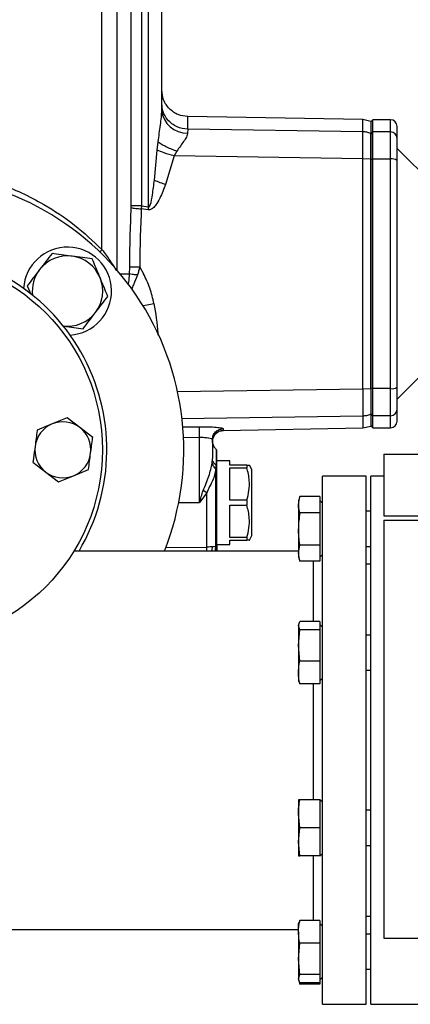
# Model space of a CAD drawing. Header units: millimetres. Extents: x 444 to 4809, y 21 to 3164.
# Tile 14 of 52: x 733 to 822, y 1897 to 2121. Entities that reach past the tile are written whole.
import ezdxf

# ---------------------------------------------------------------- set-up
doc = ezdxf.new("R2010")
doc.units = ezdxf.units.MM

msp = doc.modelspace()

# ---------------------------------------------------------------- linework, layer by layer
at = {"color": 7, "linetype": 'Continuous', "lineweight": 25}
for p, q in [((752.1, 2069), (752.1, 2232.25)), ((758.77, 2078.96), (758.77, 2214.99)), ((761.1, 2214.99), (761.1, 2078.96)), ((762.7, 2078.72), (762.7, 2214.99)), ((765.7, 2100.67), (765.7, 2214.99)), ((811.38, 2098.53), (771.6, 2099.22)), ((813.21, 2098.11), (811.37, 2098.53)), ((811.38, 2095.77), (811.38, 2098.53)), ((813.7, 2098.49), (813.2, 2097.99)), ((813.2, 2097.99), (813.2, 2095.25)), ((817.7, 2098.49), (813.7, 2098.49)), ((813.7, 2095.74), (813.7, 2098.49)), ((771.6, 2096.34), (771.58, 2095.47)), ((811.38, 2095.77), (771.6, 2096.34)), ((813.7, 2095.74), (813.2, 2095.25)), ((813.2, 2095.25), (813.2, 2089.48)), ((813.7, 2089.59), (813.7, 2095.74)), ((817.7, 2095.74), (813.7, 2095.74)), ((817.7, 2089.59), (817.7, 2095.74)), ((764.68, 2091.55), (764.88, 2093.49)), ((828.31, 2082.88), (819.2, 2091.99)), ((764.02, 2084.79), (764.68, 2091.55)), ((768.54, 2090.28), (766.56, 2083.82)), ((769.14, 2091.38), (768.54, 2090.28)), ((811.38, 2089.62), (768.54, 2090.28)), ((811.38, 2037.37), (811.38, 2089.62)), ((813.2, 2089.53), (811.38, 2089.62)), ((813.2, 2089.48), (813.7, 2089.59)), ((813.2, 2089.48), (813.2, 2037.5)), ((813.7, 2037.4), (813.7, 2089.59)), ((813.7, 2089.59), (817.7, 2089.59)), ((817.7, 2037.4), (817.7, 2089.59)), ((758.76, 2078.55), (758.77, 2078.96)), ((761.1, 2078.96), (761.04, 2078.25)), ((761.1, 2078.96), (762.7, 2078.72)), ((762.6, 2078.03), (761.04, 2078.25)), ((758.38, 2063.49), (758.42, 2065)), ((760.69, 2064.97), (761.54, 2063.49)), ((735.11, 2060.77), (735.91, 2058.84)), ((819.2, 2034.99), (828.31, 2044.11)), ((811.38, 2037.37), (813.2, 2037.46)), ((813.7, 2037.4), (813.2, 2037.5)), ((813.2, 2037.5), (813.2, 2031.74)), ((817.7, 2037.4), (813.7, 2037.4)), ((813.7, 2031.25), (813.7, 2037.4)), ((817.7, 2031.25), (817.7, 2037.4)), ((813.7, 2031.25), (813.2, 2031.74)), ((813.2, 2031.74), (813.2, 2028.99)), ((740.77, 2029.38), (737.37, 2027.97)), ((744.17, 2030.78), (740.77, 2029.38)), ((747.08, 2028.54), (744.17, 2030.78)), ((811.38, 2031.22), (811.38, 2028.46)), ((817.7, 2031.25), (813.7, 2031.25)), ((813.7, 2028.49), (813.7, 2031.25)), ((749.99, 2026.3), (747.08, 2028.54)), ((779.66, 2027.91), (811.38, 2028.46)), ((779.66, 2028.3), (779.66, 2027.93)), ((811.38, 2028.46), (813.21, 2028.88)), ((813.2, 2028.99), (813.7, 2028.49)), ((813.7, 2028.49), (817.7, 2028.49)), ((774.25, 2011.49), (774.25, 2026.26)), ((777.2, 2025.8), (777.2, 2021.49)), ((778.2, 2023.44), (778.08, 2023.56)), ((778.2, 2001.68), (778.2, 2023.44)), ((736.41, 2020.69), (739.32, 2018.45)), ((777.16, 2020.46), (777.2, 2021.49)), ((781.2, 2020.99), (778.2, 2020.99)), ((781.2, 2019.99), (781.2, 2020.99)), ((816.2, 2022.49), (816.2, 2008.49)), ((816.2, 2022.49), (1080.2, 2022.49)), ((739.32, 2018.45), (742.24, 2016.21)), ((745.63, 2017.61), (749.03, 2019.01)), ((777.99, 2019.13), (778.08, 2020)), ((777.99, 2001.56), (777.99, 2019.13)), ((785.05, 2019.99), (781.2, 2019.99)), ((781.2, 2019.42), (785.05, 2019.42)), ((781.2, 2012.07), (781.2, 2019.42)), ((785.05, 2019.99), (785.05, 2019.42)), ((786.2, 2018.99), (785.62, 2019.99)), ((786.2, 2003.99), (786.2, 2018.99)), ((742.24, 2016.21), (745.63, 2017.61)), ((812.2, 2017.49), (802.2, 2017.49)), ((802.2, 1957.49), (802.2, 2017.49)), ((812.2, 1957.49), (812.2, 2017.49)), ((816.2, 2017.49), (813.2, 2017.49)), ((813.2, 1957.49), (813.2, 2017.49)), ((775.92, 2013.73), (774.25, 2011.49)), ((775.92, 2013.73), (775.09, 2014.24)), ((775.92, 2001.39), (775.92, 2013.73)), ((785.05, 2012.07), (781.2, 2012.07)), ((785.05, 2012.07), (785.05, 2010.92)), ((797.11, 2012.88), (796.75, 2011.9)), ((796.75, 2011.05), (797.11, 2012.88)), ((796.75, 2011.9), (796.75, 2011.05)), ((801.6, 2012.88), (797.11, 2012.88)), ((801.6, 2012.88), (801.6, 2011.45)), ((802.2, 2011.35), (801.6, 2011.95)), ((801.6, 2011.45), (801.6, 2010.65)), ((781.2, 2003.57), (781.2, 2010.92)), ((781.2, 2010.92), (785.05, 2010.92)), ((796.75, 2011.05), (796.75, 2005.53)), ((801.6, 2009.21), (797.11, 2009.21)), ((801.6, 2010.65), (801.6, 2009.21)), ((801.6, 2009.21), (801.6, 2006.33)), ((813.2, 2009.53), (812.2, 2009.53)), ((816.2, 2008.49), (1080.2, 2008.49)), ((816.2, 2007.49), (816.2, 1912.49)), ((816.2, 2007.49), (1080.2, 2007.49)), ((796.75, 2005.53), (796.75, 2000.02)), ((801.6, 2006.33), (801.6, 2004.74)), ((801.6, 2004.74), (801.6, 2001.86)), ((785.05, 2003.57), (781.2, 2003.57)), ((781.2, 2002.99), (785.05, 2002.99)), ((781.2, 2001.99), (781.2, 2002.99)), ((785.05, 2003.57), (785.05, 2002.99)), ((785.62, 2002.99), (786.2, 2003.99)), ((796.75, 2000.49), (745.71, 2000.49)), ((775.92, 2001.39), (775.94, 2001.39)), ((777.99, 2001.56), (777.27, 2001.46)), ((778.04, 2001.59), (777.99, 2001.56)), ((778.2, 2001.68), (778.04, 2001.59)), ((778.2, 2001.99), (781.2, 2001.99)), ((796.75, 2000.02), (797.11, 2001.86)), ((801.6, 2001.86), (797.11, 2001.86)), ((801.6, 2001.86), (801.6, 2000.42)), ((801.6, 2000.42), (801.6, 1999.62)), ((812.2, 2001.53), (813.2, 2001.53)), ((797.11, 1998.19), (796.75, 2000.02)), ((796.75, 2000.02), (796.75, 1999.17)), ((796.75, 1999.17), (797.11, 1998.19)), ((801.6, 1998.19), (797.11, 1998.19)), ((801.6, 1999.12), (802.2, 1999.72)), ((801.6, 1999.62), (801.6, 1998.19)), ((813.2, 1997.49), (812.2, 1997.49)), ((796.75, 1983.54), (797.11, 1984.49)), ((796.84, 1984.01), (796.75, 1983.76)), ((796.75, 1983.76), (796.75, 1983.54)), ((797.11, 1982.59), (796.75, 1983.54)), ((796.75, 1983.54), (796.75, 1979.04)), ((796.75, 1979.04), (797.11, 1982.59)), ((801.6, 1984.49), (797.11, 1984.49)), ((801.6, 1982.59), (797.11, 1982.59)), ((801.6, 1984.49), (801.6, 1983.75)), ((802.2, 1983.21), (801.6, 1983.81)), ((801.6, 1983.75), (801.6, 1983.33)), ((801.6, 1983.33), (801.6, 1982.59)), ((801.6, 1982.59), (801.6, 1979.81)), ((813.2, 1981.39), (812.2, 1981.39)), ((797.11, 1975.49), (796.75, 1979.04)), ((796.75, 1979.04), (796.75, 1972.89)), ((801.6, 1979.81), (801.6, 1978.27)), ((801.6, 1978.27), (801.6, 1975.49)), ((801.6, 1975.49), (797.11, 1975.49)), ((801.6, 1975.49), (801.6, 1973.46)), ((801.6, 1973.46), (801.6, 1972.33)), ((812.2, 1973.39), (813.2, 1973.39)), ((796.75, 1972.89), (796.75, 1971.03)), ((801.6, 1972.33), (801.6, 1970.29)), ((801.6, 1970.98), (802.2, 1971.58)), ((796.75, 1971.03), (796.84, 1970.78)), ((796.92, 1970.8), (797.11, 1970.29)), ((801.6, 1970.29), (797.11, 1970.29)), ((802.2, 1897.49), (802.2, 1957.49)), ((812.2, 1897.49), (812.2, 1957.49)), ((813.2, 1897.49), (813.2, 1957.49)), ((796.75, 1943.96), (796.75, 1940.78)), ((801.6, 1943.96), (797.11, 1943.96)), ((801.6, 1943.96), (801.6, 1941.47)), ((802.2, 1943.41), (801.65, 1943.96)), ((797.11, 1937.59), (796.75, 1940.78)), ((796.75, 1940.78), (796.75, 1934.41)), ((801.6, 1941.47), (801.6, 1940.08)), ((801.6, 1940.08), (801.6, 1937.59)), ((813.2, 1941.59), (812.2, 1941.59)), ((796.75, 1934.41), (797.11, 1937.59)), ((801.6, 1937.59), (797.11, 1937.59)), ((801.6, 1937.59), (801.6, 1935.1)), ((797.11, 1931.23), (796.75, 1934.41)), ((796.75, 1934.41), (796.75, 1931.23)), ((801.6, 1935.1), (801.6, 1933.72)), ((801.6, 1933.72), (801.6, 1931.23)), ((812.2, 1933.59), (813.2, 1933.59)), ((801.6, 1931.23), (797.11, 1931.23)), ((801.65, 1931.23), (802.2, 1931.78)), ((812.2, 1917.49), (813.2, 1917.49)), ((796.84, 1916.07), (796.75, 1915.82)), ((796.75, 1913.95), (796.75, 1915.82)), ((797.11, 1916.55), (796.92, 1916.04)), ((801.6, 1916.55), (797.11, 1916.55)), ((801.6, 1916.55), (801.6, 1914.52)), ((802.2, 1915.27), (801.6, 1915.87)), ((689.2, 1914.49), (796.75, 1914.49)), ((796.75, 1913.95), (796.75, 1907.8)), ((801.6, 1914.52), (801.6, 1913.39)), ((801.6, 1913.39), (801.6, 1911.35)), ((813.2, 1913.45), (812.2, 1913.45)), ((796.75, 1907.8), (797.11, 1911.35)), ((801.6, 1911.35), (797.11, 1911.35)), ((801.6, 1911.35), (801.6, 1908.58)), ((816.2, 1912.49), (1080.2, 1912.49)), ((797.11, 1904.25), (796.75, 1907.8)), ((796.75, 1907.8), (796.75, 1903.3)), ((801.6, 1907.03), (801.6, 1904.25)), ((796.75, 1903.3), (797.11, 1904.25)), ((801.6, 1904.25), (797.11, 1904.25)), ((801.6, 1904.25), (801.6, 1903.51)), ((812.2, 1905.45), (813.2, 1905.45)), ((797.11, 1902.35), (796.75, 1903.3)), ((796.75, 1903.3), (796.75, 1903.09)), ((796.75, 1903.09), (796.84, 1902.83)), ((796.94, 1902.58), (797.11, 1902.1)), ((797.11, 1902.1), (797.08, 1902.24)), ((801.6, 1902.35), (797.11, 1902.35)), ((801.6, 1902.1), (797.11, 1902.1)), ((801.6, 1903.04), (802.2, 1903.64)), ((801.6, 1903.51), (801.6, 1903.1)), ((801.6, 1903.1), (801.6, 1902.35)), ((801.6, 1902.35), (801.6, 1902.1)), ((802.2, 1897.49), (812.2, 1897.49)), ((813.2, 1897.49), (825.2, 1897.49))]:
    msp.add_line(p, q, dxfattribs=at)
at = {"color": 8, "linetype": 'Continuous', "lineweight": 25}
for p, q in [((755.55, 2064.29), (755.55, 2232.25)), ((771.6, 2096.34), (771.6, 2099.22)), ((817.7, 2095.74), (817.7, 2098.49)), ((756.23, 2063.49), (758.38, 2063.49)), ((769.22, 2036.72), (811.38, 2037.37)), ((770.16, 2030.62), (811.38, 2031.22)), ((817.7, 2028.49), (817.7, 2031.25)), ((770.46, 2028.69), (774.25, 2028.74)), ((774.25, 2026.26), (770.64, 2026.21)), ((778.08, 2023.56), (778.08, 2020)), ((769.54, 2011.49), (774.25, 2011.49)), ((766.59, 2001.3), (775.92, 2001.39)), ((775.91, 2000.49), (775.92, 2001.39)), ((775.94, 2000.49), (775.94, 2001.39)), ((778.04, 2001.59), (777.9, 2000.49)), ((800.2, 1984.49), (800.2, 1998.19)), ((800.2, 1957.49), (800.2, 1970.29)), ((800.2, 1943.96), (800.2, 1957.49)), ((800.2, 1916.55), (800.2, 1931.23))]:
    msp.add_line(p, q, dxfattribs=at)
at = {"color": 7, "linetype": 'Continuous', "lineweight": 25, "flags": 128}
msp.add_lwpolyline([(762.6, 2078.03), (762.61, 2078.12), (762.62, 2078.2), (762.64, 2078.29), (762.65, 2078.38), (762.66, 2078.46), (762.68, 2078.55), (762.69, 2078.64), (762.7, 2078.72)], dxfattribs=at)
at = {"color": 8, "linetype": 'Continuous', "lineweight": 25, "flags": 128}
msp.add_lwpolyline([(761.41, 2056.28), (762.39, 2056.46), (763.91, 2056.73)], dxfattribs=at)
at = {"color": 7, "linetype": 'Continuous', "lineweight": 25}
msp.add_circle((708.2, 2023.49), 44, dxfattribs=at)
for centre, radius, start, end in [((771.31, 2101.09), 5.63, 184.2465, 272.7381), ((817.7, 2096.99), 1.5, 0, 90), ((817.72, 2094.26), 1.48, 0.6464, 90.6289), ((818.06, 2087.55), 2.06, 56.4063, 100.0131), ((708.2, 2023.49), 62.5, 338.4077, 90), ((777.84, 2117.13), 35.18, 246.8698, 251.2919), ((708.2, 2023.49), 45, 329.2621, 90), ((744.26, 2059.56), 10, 273.4904, 176.5096), ((744.26, 2059.56), 8, 82.4483, 142.4483), ((744.26, 2059.56), 8, 22.4483, 82.4483), ((744.26, 2059.56), 8, 142.4483, 186.6573), ((744.26, 2059.56), 8, 322.4483, 22.4483), ((744.26, 2059.56), 8, 262.4483, 322.4483), ((818.06, 2039.43), 2.06, 259.9869, 303.5937), ((817.72, 2032.73), 1.48, 269.3711, 359.3536), ((743.2, 2023.49), 6.36, 112.4483, 172.4483), ((743.2, 2023.49), 6.37, 52.4483, 112.4483), ((817.7, 2029.99), 1.5, 270, 0), ((743.2, 2023.49), 6.37, 352.4483, 52.4483), ((743.2, 2023.49), 6.36, 172.4483, 232.4483), ((743.2, 2023.49), 6.37, 292.4483, 352.4483), ((780.2, 2025.68), 3, 213.2436, 225), ((743.2, 2023.49), 6.37, 232.4483, 292.4483)]:
    msp.add_arc(centre, radius, start, end, dxfattribs=at)
at = {"color": 8, "linetype": 'Continuous', "lineweight": 25}
msp.add_arc((782.66, 2000.1), 4.89, 162.6405, 175.3421, dxfattribs=at)
at = {"color": 7, "linetype": 'Continuous', "lineweight": 25}
for points, knots in [([(771.6, 2099.22), (770.85, 2099.31), (769.71, 2099.45), (768.33, 2100.21), (767.39, 2100.98), (766.63, 2101.94), (765.9, 2103.32), (765.78, 2104.47), (765.7, 2105.22)], [0, 0, 0, 0, 0.239696, 0.368512, 0.499994, 0.631481, 0.760296, 1, 1, 1, 1]), ([(771.6, 2096.34), (770.76, 2096.46), (769.01, 2096.7), (767.04, 2098.29), (765.89, 2100.24), (765.76, 2101.57), (765.7, 2102.21)], [0, 0, 0, 0, 0.270481, 0.56237, 0.789516, 1, 1, 1, 1]), ([(764.88, 2093.49), (764.97, 2094.14), (765.13, 2095.42), (765.39, 2097.28), (765.63, 2099.05), (765.68, 2100.13), (765.7, 2100.67)], [0, 0, 0, 0, 0.2627996, 0.5186002, 0.7620456, 1, 1, 1, 1]), ([(813.2, 2098.07), (813.2, 2098.08), (813.2, 2098.17), (813.2, 2097.79), (813.2, 2096.95), (813.2, 2095.89), (813.2, 2095.36)], [0, 0, 0, 0, 0.053331, 0.365193, 0.681887, 1, 1, 1, 1]), ([(819.2, 2094.27), (819.2, 2095.06), (819.2, 2096.65), (819.2, 2096.88), (819.2, 2096.99)], [0, 0, 0, 0, 0.4986152, 1, 1, 1, 1]), ([(771.58, 2095.47), (771.52, 2095.18), (771.39, 2094.6), (770.46, 2093.27), (769.66, 2092.12), (769.14, 2091.38)], [0, 0, 0, 0, 0.259324, 0.517103, 1, 1, 1, 1]), ([(811.38, 2089.62), (811.39, 2090.37), (811.4, 2091.84), (811.41, 2093.66), (811.4, 2095.09), (811.39, 2095.54), (811.38, 2095.77)], [0, 0, 0, 0, 0.255691, 0.499999, 0.744313, 1, 1, 1, 1]), ([(813.2, 2095.36), (812.9, 2095.47), (812.31, 2095.69), (811.68, 2095.74), (811.38, 2095.77)], [0, 0, 0, 0, 0.513631, 1, 1, 1, 1]), ([(813.2, 2089.53), (813.2, 2090.35), (813.2, 2091.98), (813.2, 2093.92), (813.2, 2094.97), (813.2, 2095.27), (813.2, 2095.36)], [0, 0, 0, 0, 0.29329, 0.586548, 0.879814, 1, 1, 1, 1]), ([(819.2, 2089.27), (819.2, 2089.86), (819.2, 2091.06), (819.2, 2092.57), (819.2, 2093.74), (819.2, 2094.1), (819.2, 2094.27)], [0, 0, 0, 0, 0.244763, 0.500001, 0.755237, 1, 1, 1, 1]), ([(764.88, 2093.49), (765.16, 2093.29), (765.72, 2092.89), (766.77, 2092.32), (767.93, 2091.8), (768.74, 2091.52), (769.14, 2091.38)], [0, 0, 0, 0, 0.247117, 0.500003, 0.752881, 1, 1, 1, 1]), ([(768.54, 2090.28), (767.74, 2090.49), (766.31, 2090.88), (765.18, 2091.35), (764.68, 2091.55)], [0, 0, 0, 0, 0.560004, 1, 1, 1, 1]), ([(813.2, 2037.46), (813.2, 2038.72), (813.2, 2042.53), (813.2, 2048.95), (813.2, 2056.84), (813.2, 2064.89), (813.2, 2073.11), (813.2, 2081.35), (813.2, 2086.8), (813.2, 2089.53)], [0, 0, 0, 0, 0.074012, 0.222382, 0.370751, 0.526677, 0.682604, 0.840948, 1, 1, 1, 1]), ([(819.2, 2063.49), (819.2, 2067.83), (819.2, 2076.49), (819.2, 2085.01), (819.2, 2089.27)], [0, 0, 0, 0, 0.499999, 1, 1, 1, 1]), ([(723.04, 2085.66), (724.89, 2085.14), (728.59, 2084.11), (733.87, 2081.93), (739.74, 2078.88), (746.01, 2074.72), (750.07, 2070.91), (752.1, 2069)], [0, 0, 0, 0, 0.165928, 0.332051, 0.498294, 0.749181, 1, 1, 1, 1]), ([(766.56, 2083.82), (766.15, 2082.75), (765.53, 2081.13), (764.53, 2079.33), (763.8, 2078.46), (763.27, 2078.11), (762.87, 2078.01), (762.69, 2078.02), (762.6, 2078.03)], [0, 0, 0, 0, 0.468486, 0.709503, 0.837585, 0.924896, 0.963019, 1, 1, 1, 1]), ([(762.7, 2078.72), (762.72, 2078.72), (762.75, 2078.71), (762.8, 2078.72), (762.84, 2078.74), (762.97, 2078.86), (763.33, 2079.77), (763.64, 2081.78), (763.88, 2083.68), (764.02, 2084.79)], [0, 0, 0, 0, 0.007387, 0.014643, 0.02281, 0.032652, 0.094863, 0.471575, 1, 1, 1, 1]), ([(758.42, 2065), (758.44, 2067.26), (758.48, 2071.79), (758.67, 2076.29), (758.76, 2078.55)], [0, 0, 0, 0, 0.499437, 1, 1, 1, 1]), ([(758.76, 2078.55), (758.88, 2078.51), (759.13, 2078.44), (759.91, 2078.33), (760.61, 2078.28), (761.04, 2078.25)], [0, 0, 0, 0, 0.280821, 0.561653, 1, 1, 1, 1]), ([(761.1, 2078.96), (760.85, 2078.96), (760.35, 2078.96), (759.67, 2078.96), (759.1, 2078.96), (758.88, 2078.96), (758.77, 2078.96)], [0, 0, 0, 0, 0.250003, 0.500001, 0.750003, 1, 1, 1, 1]), ([(761.04, 2078.25), (760.95, 2076.03), (760.76, 2071.62), (760.71, 2067.18), (760.69, 2064.97)], [0, 0, 0, 0, 0.503875, 1, 1, 1, 1]), ([(740.74, 2068.09), (740.28, 2067.5), (739.36, 2066.3), (738.4, 2065.06), (737.92, 2064.43)], [0, 0, 0, 0, 0.495449, 1, 1, 1, 1]), ([(745.32, 2067.49), (745.21, 2067.5), (744.39, 2067.61), (742.84, 2067.81), (741.44, 2068), (740.74, 2068.09)], [0, 0, 0, 0, 0.070088, 0.530781, 1, 1, 1, 1]), ([(749.89, 2066.88), (749.15, 2066.98), (747.65, 2067.18), (746.1, 2067.38), (745.32, 2067.49)], [0, 0, 0, 0, 0.495461, 1, 1, 1, 1]), ([(752.1, 2069), (752.73, 2068.15), (753.98, 2066.45), (754.91, 2064.96), (755.38, 2064.22)], [0, 0, 0, 0, 0.499264, 1, 1, 1, 1]), ([(751.66, 2062.61), (751.53, 2062.92), (750.93, 2064.36), (750.35, 2065.77), (749.89, 2066.88)], [0, 0, 0, 0, 0.214377, 1, 1, 1, 1]), ([(737.92, 2064.43), (737.86, 2064.34), (737.35, 2063.69), (736.4, 2062.45), (735.54, 2061.33), (735.11, 2060.77)], [0, 0, 0, 0, 0.070081, 0.530779, 1, 1, 1, 1]), ([(760.15, 2063.22), (759.94, 2063.24), (759.51, 2063.28), (758.83, 2063.37), (758.55, 2063.45), (758.38, 2063.49)], [0, 0, 0, 0, 0.2805626, 0.5611107, 1, 1, 1, 1]), ([(760.69, 2064.97), (760.45, 2064.98), (759.96, 2064.98), (759.3, 2064.99), (758.75, 2064.99), (758.53, 2065), (758.42, 2065)], [0, 0, 0, 0, 0.249999, 0.499998, 0.749998, 1, 1, 1, 1]), ([(760.69, 2064.97), (760.61, 2064.68), (760.44, 2064.09), (760.25, 2063.51), (760.15, 2063.22)], [0, 0, 0, 0, 0.500633, 1, 1, 1, 1]), ([(763.91, 2056.73), (763.65, 2057.9), (763.12, 2060.25), (762.07, 2062.41), (761.54, 2063.49)], [0, 0, 0, 0, 0.500513, 1, 1, 1, 1]), ([(819.2, 2037.71), (819.2, 2041.97), (819.2, 2050.5), (819.2, 2059.16), (819.2, 2063.49)], [0, 0, 0, 0, 0.500001, 1, 1, 1, 1]), ([(753.42, 2058.34), (753.31, 2058.6), (752.74, 2059.99), (752.14, 2061.44), (751.66, 2062.61)], [0, 0, 0, 0, 0.188701, 1, 1, 1, 1]), ([(750.61, 2054.68), (750.67, 2054.77), (751.18, 2055.42), (752.13, 2056.66), (752.99, 2057.78), (753.42, 2058.34)], [0, 0, 0, 0, 0.07009, 0.530783, 1, 1, 1, 1]), ([(747.79, 2051.02), (748.25, 2051.61), (749.17, 2052.81), (750.13, 2054.05), (750.61, 2054.68)], [0, 0, 0, 0, 0.4954598, 1, 1, 1, 1]), ([(743.21, 2051.62), (743.32, 2051.61), (744.14, 2051.5), (745.69, 2051.3), (747.09, 2051.11), (747.79, 2051.02)], [0, 0, 0, 0, 0.070087, 0.530781, 1, 1, 1, 1]), ([(811.38, 2037.37), (811.39, 2036.62), (811.4, 2035.15), (811.41, 2033.32), (811.4, 2031.89), (811.39, 2031.45), (811.38, 2031.22)], [0, 0, 0, 0, 0.253295, 0.499999, 0.746676, 1, 1, 1, 1]), ([(813.2, 2037.46), (813.2, 2036.64), (813.2, 2035.01), (813.2, 2033.07), (813.2, 2032.01), (813.2, 2031.71), (813.2, 2031.63)], [0, 0, 0, 0, 0.293284, 0.586547, 0.879811, 1, 1, 1, 1]), ([(819.2, 2032.71), (819.2, 2032.89), (819.2, 2033.25), (819.2, 2034.42), (819.2, 2035.93), (819.2, 2037.13), (819.2, 2037.71)], [0, 0, 0, 0, 0.244763, 0.499999, 0.755237, 1, 1, 1, 1]), ([(811.38, 2031.22), (811.68, 2031.24), (812.31, 2031.29), (812.9, 2031.51), (813.2, 2031.63)], [0, 0, 0, 0, 0.4863682, 1, 1, 1, 1]), ([(813.2, 2031.63), (813.2, 2031.37), (813.2, 2030.6), (813.2, 2029.67), (813.2, 2028.98), (813.2, 2028.93), (813.2, 2028.91)], [0, 0, 0, 0, 0.14716, 0.442156, 0.737151, 1, 1, 1, 1]), ([(819.2, 2029.99), (819.2, 2030.11), (819.2, 2030.34), (819.2, 2031.92), (819.2, 2032.71)], [0, 0, 0, 0, 0.5013848, 1, 1, 1, 1]), ([(737.37, 2027.97), (737.37, 2027.94), (737.21, 2026.74), (737.05, 2025.52), (736.89, 2024.33)], [0, 0, 0, 0, 0.026985, 1, 1, 1, 1]), ([(774.25, 2026.26), (774.25, 2026.6), (774.24, 2027.28), (774.24, 2028.06), (774.24, 2028.57), (774.25, 2028.69), (774.25, 2028.74)], [0, 0, 0, 0, 0.279683, 0.559354, 0.779675, 1, 1, 1, 1]), ([(774.25, 2028.74), (774.96, 2028.75), (776.37, 2028.75), (778.15, 2028.63), (779.41, 2028.47), (779.58, 2028.35), (779.66, 2028.3)], [0, 0, 0, 0, 0.25006, 0.499894, 0.74954, 1, 1, 1, 1]), ([(777.2, 2025.8), (777.24, 2026.13), (777.31, 2026.77), (777.88, 2027.59), (778.69, 2028.17), (779.33, 2028.25), (779.66, 2028.3)], [0, 0, 0, 0, 0.250006, 0.500008, 0.750002, 1, 1, 1, 1]), ([(777.2, 2025.44), (777.24, 2025.76), (777.31, 2026.41), (777.88, 2027.23), (778.69, 2027.81), (779.33, 2027.89), (779.66, 2027.93)], [0, 0, 0, 0, 0.249995, 0.4999997, 0.7500005, 1, 1, 1, 1]), ([(777.71, 2024.01), (777.58, 2024.26), (777.33, 2024.71), (777.25, 2025.53), (777.38, 2026.21), (777.69, 2026.82), (778.11, 2027.32), (778.81, 2027.79), (779.41, 2027.87), (779.74, 2027.91)], [0, 0, 0, 0, 0.15726, 0.284385, 0.451454, 0.541736, 0.663354, 0.816167, 1, 1, 1, 1]), ([(749.51, 2022.66), (749.67, 2023.85), (749.83, 2025.07), (749.99, 2026.27), (749.99, 2026.3)], [0, 0, 0, 0, 0.9729992, 1, 1, 1, 1]), ([(777.2, 2025.8), (777.19, 2025.83), (777.18, 2025.88), (777.07, 2025.94), (776.87, 2026.03), (776.4, 2026.15), (775.42, 2026.27), (774.64, 2026.26), (774.25, 2026.26)], [0, 0, 0, 0, 0.122187, 0.205324, 0.251588, 0.501, 0.750427, 1, 1, 1, 1]), ([(777.69, 2024.04), (777.69, 2024.05), (777.68, 2024.06), (777.58, 2024.2), (777.32, 2024.6), (777.25, 2025.1), (777.2, 2025.44)], [0, 0, 0, 0, 0.117786, 0.24554, 0.501427, 1, 1, 1, 1]), ([(736.89, 2024.33), (736.77, 2023.42), (736.61, 2022.19), (736.45, 2020.99), (736.41, 2020.69)], [0, 0, 0, 0, 0.7469338, 1, 1, 1, 1]), ([(749.03, 2019.01), (749.11, 2019.62), (749.19, 2020.23), (749.35, 2021.44), (749.43, 2022.05), (749.51, 2022.66)], [0, 0, 0, 0, 0.5, 0.5, 1, 1, 1, 1]), ([(775.09, 2014.24), (775.57, 2015.35), (776.5, 2017.49), (776.94, 2019.49), (777.16, 2020.46)], [0, 0, 0, 0, 0.5186038, 1, 1, 1, 1]), ([(777.16, 2020.46), (777.22, 2020.22), (777.36, 2019.74), (777.78, 2019.33), (777.99, 2019.13)], [0, 0, 0, 0, 0.500013, 1, 1, 1, 1]), ([(778.08, 2020), (777.95, 2020.1), (777.69, 2020.31), (777.41, 2020.68), (777.24, 2021.08), (777.21, 2021.35), (777.2, 2021.49)], [0, 0, 0, 0, 0.249994, 0.500012, 0.750015, 1, 1, 1, 1]), ([(777.99, 2019.13), (777.82, 2018.26), (777.61, 2017.18), (777.02, 2016.04), (776.9, 2015.8), (776.87, 2015.74), (776.75, 2015.52), (776.41, 2014.87), (776.13, 2014.21), (775.92, 2013.73)], [0, 0, 0, 0, 0.518056, 0.642415, 0.64349, 0.651915, 0.675319, 0.764069, 1, 1, 1, 1]), ([(785.05, 2019.99), (785.25, 2019.99), (785.58, 2019.99), (785.58, 2019.99), (785.57, 2019.99)], [0, 0, 0, 0, 0.594508, 1, 1, 1, 1]), ([(785.05, 2012.07), (785.23, 2012.79), (785.6, 2014.24), (785.7, 2016.74), (785.28, 2018.45), (785.05, 2019.42)], [0, 0, 0, 0, 0.297441, 0.601826, 1, 1, 1, 1]), ([(774.25, 2011.49), (774.26, 2011.5), (774.27, 2011.53), (774.3, 2011.66), (774.44, 2012.11), (774.71, 2012.99), (774.95, 2013.78), (775.09, 2014.24)], [0, 0, 0, 0, 0.004518, 0.03949, 0.136007, 0.500057, 1, 1, 1, 1]), ([(785.05, 2003.57), (785.23, 2004.29), (785.6, 2005.74), (785.7, 2008.24), (785.28, 2009.95), (785.05, 2010.92)], [0, 0, 0, 0, 0.297441, 0.60182, 1, 1, 1, 1]), ([(797.11, 2009.21), (797, 2009.52), (796.91, 2009.82), (796.78, 2010.43), (796.75, 2010.74), (796.75, 2011.05)], [0, 0, 0, 0, 0.5, 0.5, 1, 1, 1, 1]), ([(797.11, 2009.21), (797, 2008.6), (796.91, 2007.99), (796.78, 2006.76), (796.75, 2006.15), (796.75, 2005.53)], [0, 0, 0, 0, 0.5, 0.5, 1, 1, 1, 1]), ([(797.11, 2001.86), (797.1, 2001.89), (796.88, 2003.1), (796.82, 2004.34), (796.75, 2005.53)], [0, 0, 0, 0, 0.026997, 1, 1, 1, 1]), ([(785.57, 2002.99), (785.59, 2002.99), (785.66, 2002.99), (785.32, 2002.99), (785.05, 2002.99)], [0, 0, 0, 0, 0.203143, 1, 1, 1, 1]), ([(777.27, 2001.46), (777.06, 2001.44), (776.66, 2001.41), (776.17, 2001.4), (775.94, 2001.39)], [0, 0, 0, 0, 0.507461, 1, 1, 1, 1]), ([(778.2, 2001.68), (778.2, 2001.56), (778.2, 2001.23), (778.2, 2000.78), (778.2, 2000.49)], [0, 0, 0, 0, 0.380905, 1, 1, 1, 1]), ([(796.75, 1972.89), (796.79, 1973.54), (796.84, 1974.41), (797.06, 1975.27), (797.11, 1975.49)], [0, 0, 0, 0, 0.746935, 1, 1, 1, 1]), ([(797.11, 1970.29), (797.1, 1970.32), (796.88, 1971.17), (796.82, 1972.04), (796.75, 1972.89)], [0, 0, 0, 0, 0.0269866, 1, 1, 1, 1]), ([(796.75, 1940.78), (796.75, 1941.31), (796.78, 1941.84), (796.91, 1942.9), (797, 1943.43), (797.11, 1943.96)], [0, 0, 0, 0, 0.5, 0.5, 1, 1, 1, 1]), ([(797.11, 1943.96), (797.06, 1943.96), (796.84, 1943.96), (796.79, 1943.96), (796.75, 1943.96)], [0, 0, 0, 0, 0.253066, 1, 1, 1, 1]), ([(796.75, 1931.23), (796.79, 1931.23), (796.84, 1931.23), (797.06, 1931.23), (797.11, 1931.23)], [0, 0, 0, 0, 0.746934, 1, 1, 1, 1]), ([(796.75, 1913.95), (796.82, 1914.8), (796.88, 1915.67), (797.1, 1916.53), (797.11, 1916.55)], [0, 0, 0, 0, 0.973003, 1, 1, 1, 1]), ([(797.11, 1911.35), (797.06, 1911.57), (796.84, 1912.43), (796.79, 1913.3), (796.75, 1913.95)], [0, 0, 0, 0, 0.2530679, 1, 1, 1, 1])]:
    msp.add_open_spline(points, degree=3, knots=knots, dxfattribs=at)
at = {"color": 8, "linetype": 'Continuous', "lineweight": 25}
for points, knots in [([(752.1, 2069), (751.95, 2068.8), (751.75, 2068.55), (751.65, 2068.34), (751.63, 2068.3)], [0, 0, 0, 0, 0.805656, 1, 1, 1, 1]), ([(758.07, 2060.97), (758.11, 2061.17), (758.3, 2061.93), (758.34, 2062.83), (758.38, 2063.49)], [0, 0, 0, 0, 0.253148, 1, 1, 1, 1]), ([(760.15, 2063.22), (759.87, 2062.48), (759.44, 2061.34), (758.93, 2060.26), (758.74, 2060), (758.74, 2060)], [0, 0, 0, 0, 0.649977, 0.997232, 1, 1, 1, 1]), ([(763.91, 2056.73), (764.29, 2054.49), (764.7, 2052.1), (764.83, 2049.7), (764.84, 2049.54)], [0, 0, 0, 0, 0.933128, 1, 1, 1, 1]), ([(777.1, 2000.49), (777.1, 2000.52), (777.12, 2000.89), (777.2, 2001.19), (777.27, 2001.46)], [0, 0, 0, 0, 0.077887, 1, 1, 1, 1])]:
    msp.add_open_spline(points, degree=3, knots=knots, dxfattribs=at)
at = {"color": 7, "linetype": 'Continuous', "lineweight": 25}
msp.add_open_spline([(801.6, 1908.58), (801.67, 1908.06), (801.67, 1907.55), (801.6, 1907.03)], degree=3, dxfattribs=at)

doc.saveas('drawing.dxf')
